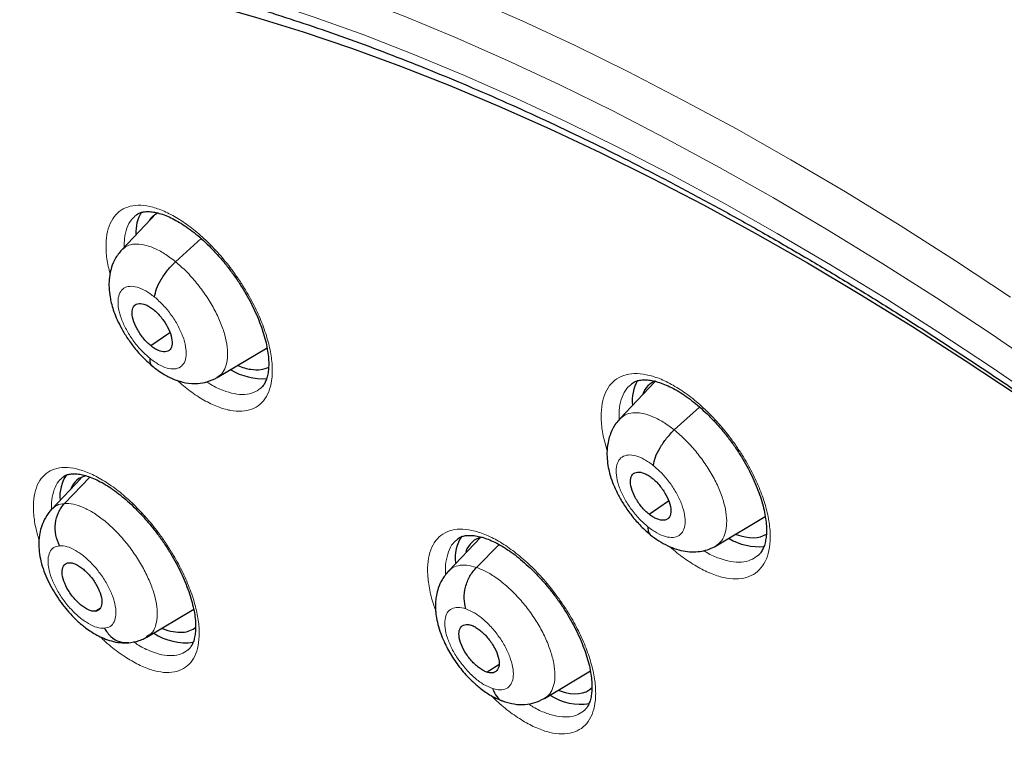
# Model space of a CAD drawing. Header units: millimetres. Extents: x 8 to 2230, y 12 to 2204.
# Tile 128 of 163: x 2036 to 2052, y 868 to 880. Entities that reach past the tile are written whole.
import ezdxf

# ---------------------------------------------------------------- set-up
doc = ezdxf.new("R2010")
doc.units = ezdxf.units.MM

msp = doc.modelspace()

# ---------------------------------------------------------------- linework, layer by layer
at = {"color": 7, "linetype": 'Continuous', "lineweight": 30}
for p, q in [((2038.202, 876.729), (2037.65, 876.146)), ((2038.505, 875.956), (2038.914, 876.326)), ((2038.11, 874.618), (2038.413, 874.829)), ((2039.172, 874.11), (2039.966, 874.584)), ((2046.153, 874.043), (2045.595, 873.453)), ((2046.462, 873.273), (2046.866, 873.638)), ((2037, 872.507), (2036.532, 872.012)), ((2036.734, 872.102), (2037.14, 872.523)), ((2046.06, 871.929), (2046.369, 872.144)), ((2047.129, 871.427), (2047.913, 871.895)), ((2043.375, 871.567), (2042.859, 871.023)), ((2043.307, 871.082), (2043.671, 871.445)), ((2037.224, 870.383), (2037.302, 870.43)), ((2038.047, 869.971), (2038.796, 870.417)), ((2038.08, 870), (2038.045, 869.973)), ((2043.479, 869.417), (2043.664, 869.533)), ((2044.391, 868.995), (2045.124, 869.433))]:
    msp.add_line(p, q, dxfattribs=at)
at = {"color": 252, "linetype": 'Continuous', "lineweight": 0, "flags": 128}
for points in [[(2035.354, 882.444), (2036.087, 882.334), (2036.834, 882.198), (2037.592, 882.035), (2038.363, 881.845), (2039.144, 881.63), (2039.936, 881.388), (2040.739, 881.12), (2041.55, 880.827), (2042.371, 880.508), (2043.2, 880.164), (2044.037, 879.795), (2044.882, 879.401), (2045.733, 878.982), (2046.59, 878.539), (2047.453, 878.073), (2048.32, 877.582), (2049.192, 877.068), (2050.068, 876.532), (2050.947, 875.972), (2051.828, 875.391)], [(2048.043, 876.974), (2047.184, 877.459), (2046.329, 877.921), (2045.481, 878.36), (2044.638, 878.774), (2043.802, 879.164), (2042.973, 879.53), (2042.152, 879.871), (2041.34, 880.186), (2040.536, 880.477), (2039.742, 880.742), (2038.957, 880.981), (2038.184, 881.195), (2037.421, 881.382), (2036.67, 881.543), (2035.931, 881.679)], [(2035.472, 881.145), (2036.187, 881.038), (2036.914, 880.905), (2037.653, 880.746), (2038.404, 880.562), (2039.166, 880.352), (2039.937, 880.116), (2040.719, 879.856), (2041.51, 879.57), (2042.31, 879.259), (2043.118, 878.924), (2043.933, 878.564), (2044.756, 878.18), (2045.585, 877.772), (2046.42, 877.341), (2047.261, 876.886), (2048.106, 876.408)], [(2052.391, 874.207), (2051.516, 874.804), (2050.643, 875.38), (2049.773, 875.933), (2048.906, 876.465), (2048.043, 876.974)], [(2048.106, 876.408), (2048.956, 875.907), (2049.809, 875.384), (2050.665, 874.839), (2051.524, 874.273), (2052.385, 873.685)]]:
    msp.add_lwpolyline(points, dxfattribs=at)
at = {"color": 7, "linetype": 'Continuous', "lineweight": 30, "flags": 128}
msp.add_lwpolyline([(2035.453, 880.741), (2036.145, 880.656), (2036.85, 880.547), (2037.566, 880.412), (2038.295, 880.252), (2039.034, 880.066), (2039.784, 879.855), (2040.545, 879.62), (2041.314, 879.36), (2042.093, 879.075), (2042.881, 878.765), (2043.676, 878.432), (2044.479, 878.074), (2045.289, 877.693), (2046.105, 877.288), (2046.926, 876.86), (2047.753, 876.409), (2048.585, 875.936), (2049.421, 875.44), (2050.26, 874.922), (2051.102, 874.383), (2051.946, 873.823)], dxfattribs=at)
at = {"color": 7, "linetype": 'Continuous', "lineweight": 30}
for centre, radius, start, end in [((2038.498, 876.426), 0.625, 148.9815, 182.8558), ((2039.902, 875.073), 0.983, 238.576, 273.684), ((2046.453, 873.738), 0.662, 150.6379, 185.8751), ((2037.255, 872.22), 0.593, 144.9692, 186.3045), ((2043.575, 871.234), 0.61, 145.2418, 187.5558), ((2047.812, 872.352), 0.94, 239.5308, 275.2643), ((2038.672, 870.808), 0.927, 236.3838, 277.4589), ((2044.97, 869.791), 0.891, 237.1098, 278.9245)]:
    msp.add_arc(centre, radius, start, end, dxfattribs=at)
for centre, major_axis, ratio, start_param, end_param in [((2039.099, 875.497), (-0.946, 1.189), 0.45452, 6.154053, 6.418857), ((2039.099, 875.497), (-0.946, 1.189), 0.45452, 2.468647, 2.68311), ((2039.099, 875.497), (-0.946, 1.189), 0.45452, 2.68311, 3.057396), ((2047.016, 872.819), (-0.943, 1.187), 0.456545, 6.144061, 6.55594), ((2037.881, 871.301), (-0.941, 1.178), 0.454529, 6.058251, 6.531075), ((2044.188, 870.321), (-0.938, 1.178), 0.455783, 6.049666, 6.570602), ((2047.016, 872.819), (-0.943, 1.187), 0.456545, 2.503074, 3.096389), ((2037.881, 871.301), (-0.941, 1.178), 0.454529, 2.838002, 3.160731), ((2037.881, 871.301), (-0.941, 1.178), 0.454529, 2.480556, 2.838002), ((2044.188, 870.321), (-0.938, 1.178), 0.455783, 2.492184, 2.525436), ((2044.188, 870.321), (-0.938, 1.178), 0.455783, 2.525436, 3.190462)]:
    msp.add_ellipse(centre, major_axis=major_axis, ratio=ratio, start_param=start_param, end_param=end_param, dxfattribs=at)
for points, knots in [([(2026.641, 879.097), (2026.688, 879.132), (2026.843, 879.248), (2027.119, 879.429), (2027.468, 879.642), (2027.829, 879.84), (2028.201, 880.024), (2028.583, 880.192), (2028.976, 880.346), (2029.379, 880.485), (2029.792, 880.609), (2030.214, 880.718), (2030.647, 880.813), (2031.089, 880.892), (2031.54, 880.957), (2032, 881.007), (2032.47, 881.041), (2032.948, 881.061), (2033.435, 881.066), (2033.931, 881.057), (2034.435, 881.032), (2034.947, 880.992), (2035.467, 880.938), (2035.995, 880.869), (2036.531, 880.785), (2037.074, 880.686), (2037.625, 880.572), (2038.182, 880.443), (2038.747, 880.3), (2039.318, 880.142), (2039.895, 879.969), (2040.479, 879.782), (2041.068, 879.58), (2041.663, 879.364), (2042.264, 879.133), (2042.869, 878.888), (2043.48, 878.628), (2044.095, 878.355), (2044.715, 878.067), (2045.338, 877.766), (2045.966, 877.45), (2046.597, 877.121), (2047.232, 876.778), (2047.769, 876.479), (2048.095, 876.292), (2048.207, 876.227)], [0, 0, 0, 0, 0.01037, 0.034641, 0.058899, 0.083135, 0.107344, 0.131519, 0.155657, 0.179754, 0.20381, 0.227824, 0.251798, 0.275733, 0.299631, 0.323496, 0.347331, 0.371139, 0.394922, 0.418686, 0.442431, 0.466161, 0.48988, 0.513588, 0.537288, 0.560982, 0.584672, 0.608359, 0.632043, 0.655727, 0.679411, 0.703096, 0.726782, 0.75047, 0.77416, 0.797852, 0.821547, 0.845246, 0.868947, 0.892652, 0.916361, 0.940072, 0.963787, 0.987506, 1, 1, 1, 1]), ([(2024.768, 879.81), (2024.751, 879.795), (2024.625, 879.685), (2024.404, 879.465), (2024.103, 879.151), (2023.816, 878.821), (2023.54, 878.479), (2023.276, 878.122), (2023.025, 877.752), (2022.786, 877.369), (2022.559, 876.972), (2022.345, 876.562), (2022.144, 876.139), (2021.955, 875.703), (2021.78, 875.254), (2021.617, 874.793), (2021.467, 874.32), (2021.33, 873.834), (2021.207, 873.336), (2021.097, 872.827), (2021, 872.306), (2020.917, 871.774), (2020.847, 871.232), (2020.79, 870.678), (2020.747, 870.113), (2020.717, 869.539), (2020.701, 868.954), (2020.698, 868.36), (2020.708, 867.756), (2020.732, 867.143), (2020.77, 866.52), (2020.82, 865.889), (2020.884, 865.249), (2020.962, 864.602), (2021.052, 863.946), (2021.156, 863.282), (2021.273, 862.61), (2021.403, 861.932), (2021.546, 861.246), (2021.702, 860.554), (2021.87, 859.855), (2022.052, 859.15), (2022.246, 858.439), (2022.453, 857.722), (2022.673, 857), (2022.905, 856.273), (2023.149, 855.541), (2023.405, 854.805), (2023.674, 854.064), (2023.955, 853.319), (2024.247, 852.57), (2024.552, 851.818), (2024.868, 851.063), (2025.196, 850.305), (2025.535, 849.544), (2025.885, 848.781), (2026.247, 848.017), (2026.619, 847.25), (2027.003, 846.482), (2027.397, 845.713), (2027.802, 844.943), (2028.217, 844.173), (2028.642, 843.402), (2029.077, 842.631), (2029.523, 841.861), (2029.978, 841.092), (2030.442, 840.323), (2030.916, 839.556), (2031.4, 838.79), (2031.892, 838.026), (2032.393, 837.264), (2032.902, 836.505), (2033.42, 835.748), (2033.946, 834.995), (2034.481, 834.244), (2035.023, 833.498), (2035.572, 832.755), (2036.129, 832.016), (2036.693, 831.282), (2037.264, 830.553), (2037.842, 829.829), (2038.426, 829.11), (2039.017, 828.396), (2039.613, 827.688), (2040.216, 826.987), (2040.824, 826.292), (2041.437, 825.604), (2042.055, 824.922), (2042.679, 824.248), (2043.307, 823.581), (2043.939, 822.922), (2044.575, 822.271), (2045.216, 821.629), (2045.86, 820.994), (2046.507, 820.369), (2047.157, 819.753), (2047.771, 819.181), (2048.169, 818.82), (2048.348, 818.658)], [0, 0, 0, 0, 0.001643, 0.011986, 0.022334, 0.032687, 0.04305, 0.053422, 0.063807, 0.074206, 0.084618, 0.095046, 0.105489, 0.115947, 0.126419, 0.136905, 0.147404, 0.157915, 0.168438, 0.17897, 0.18951, 0.200059, 0.210613, 0.221173, 0.231738, 0.242306, 0.252878, 0.263451, 0.274026, 0.284602, 0.295178, 0.305755, 0.316331, 0.326907, 0.337481, 0.348055, 0.358628, 0.3692, 0.37977, 0.390339, 0.400907, 0.411473, 0.422038, 0.432601, 0.443163, 0.453724, 0.464283, 0.474841, 0.485397, 0.495953, 0.506507, 0.51706, 0.527611, 0.538162, 0.548711, 0.55926, 0.569808, 0.580354, 0.5909, 0.601445, 0.611989, 0.622533, 0.633076, 0.643618, 0.654159, 0.6647, 0.675241, 0.685781, 0.69632, 0.706859, 0.717398, 0.727936, 0.738474, 0.749012, 0.75955, 0.770087, 0.780624, 0.791161, 0.801698, 0.812235, 0.822772, 0.833308, 0.843845, 0.854382, 0.864919, 0.875456, 0.885993, 0.896531, 0.907068, 0.917606, 0.928145, 0.938683, 0.949222, 0.959761, 0.970301, 0.980841, 0.991382, 1, 1, 1, 1]), ([(2037.878, 876.698), (2037.887, 876.705), (2037.909, 876.723), (2037.951, 876.741), (2038.013, 876.754), (2038.088, 876.757), (2038.175, 876.746), (2038.271, 876.722), (2038.375, 876.684), (2038.485, 876.633), (2038.598, 876.567), (2038.715, 876.488), (2038.833, 876.397), (2038.953, 876.294), (2039.072, 876.178), (2039.19, 876.053), (2039.304, 875.918), (2039.413, 875.776), (2039.515, 875.63), (2039.608, 875.481), (2039.693, 875.33), (2039.769, 875.178), (2039.835, 875.026), (2039.89, 874.876), (2039.934, 874.732), (2039.966, 874.596), (2039.986, 874.469), (2039.994, 874.354), (2039.992, 874.251), (2039.979, 874.16), (2039.958, 874.081), (2039.93, 874.017), (2039.897, 873.966), (2039.872, 873.943), (2039.859, 873.932)], [0, 0, 0, 0, 0.0209413, 0.0549101, 0.086077, 0.1193529, 0.1512086, 0.1825796, 0.2138212, 0.2450036, 0.2760967, 0.3068133, 0.3376257, 0.3689361, 0.400658, 0.4326711, 0.4648333, 0.4969669, 0.5289371, 0.5605643, 0.5921313, 0.6239625, 0.6559535, 0.6879463, 0.7197649, 0.7512697, 0.7823573, 0.8128388, 0.8430453, 0.8736674, 0.9045564, 0.9358822, 0.9681063, 1, 1, 1, 1]), ([(2037.648, 876.144), (2037.61, 876.099), (2037.543, 876.016), (2037.487, 875.879), (2037.46, 875.768), (2037.445, 875.658), (2037.443, 875.535), (2037.457, 875.411), (2037.482, 875.293), (2037.514, 875.184), (2037.562, 875.058), (2037.629, 874.917), (2037.719, 874.763), (2037.833, 874.602), (2037.972, 874.438), (2038.076, 874.347), (2038.13, 874.299)], [0, 0, 0, 0, 0.091134, 0.164506, 0.220465, 0.259664, 0.323951, 0.401018, 0.448165, 0.503326, 0.566401, 0.637324, 0.716126, 0.802789, 0.89728, 1, 1, 1, 1]), ([(2048.207, 876.227), (2048.32, 876.162), (2048.646, 875.972), (2049.188, 875.649), (2049.833, 875.253), (2050.481, 874.844), (2051.13, 874.422), (2051.781, 873.987), (2052.433, 873.54), (2053.086, 873.081), (2053.74, 872.61), (2054.394, 872.127), (2055.048, 871.633), (2055.702, 871.127), (2056.356, 870.61), (2057.008, 870.082), (2057.66, 869.543), (2058.311, 868.993), (2058.96, 868.433), (2059.608, 867.863), (2060.253, 867.283), (2060.896, 866.694), (2061.537, 866.095), (2062.175, 865.487), (2062.81, 864.87), (2063.441, 864.244), (2064.069, 863.61), (2064.693, 862.967), (2065.312, 862.317), (2065.928, 861.659), (2066.539, 860.993), (2067.145, 860.321), (2067.746, 859.642), (2068.341, 858.956), (2068.931, 858.264), (2069.515, 857.565), (2070.093, 856.862), (2070.665, 856.152), (2071.23, 855.438), (2071.788, 854.718), (2072.34, 853.995), (2072.884, 853.266), (2073.42, 852.534), (2073.949, 851.799), (2074.471, 851.059), (2074.984, 850.317), (2075.488, 849.572), (2075.985, 848.825), (2076.472, 848.075), (2076.951, 847.324), (2077.42, 846.571), (2077.881, 845.816), (2078.331, 845.061), (2078.773, 844.305), (2079.204, 843.549), (2079.625, 842.793), (2080.036, 842.037), (2080.437, 841.282), (2080.827, 840.528), (2081.207, 839.775), (2081.576, 839.023), (2081.933, 838.274), (2082.28, 837.526), (2082.616, 836.781), (2082.94, 836.039), (2083.252, 835.3), (2083.553, 834.564), (2083.843, 833.832), (2084.12, 833.104), (2084.385, 832.381), (2084.639, 831.662), (2084.88, 830.947), (2085.109, 830.238), (2085.325, 829.535), (2085.53, 828.837), (2085.721, 828.145), (2085.9, 827.46), (2086.067, 826.781), (2086.221, 826.11), (2086.362, 825.445), (2086.49, 824.788), (2086.605, 824.139), (2086.708, 823.497), (2086.798, 822.864), (2086.874, 822.24), (2086.938, 821.624), (2086.989, 821.018), (2087.027, 820.42), (2087.052, 819.832), (2087.064, 819.254), (2087.064, 818.686), (2087.05, 818.128), (2087.024, 817.581), (2086.984, 817.044), (2086.932, 816.518), (2086.867, 816.004), (2086.79, 815.5), (2086.699, 815.008), (2086.597, 814.527), (2086.481, 814.058), (2086.353, 813.601), (2086.213, 813.156), (2086.06, 812.723), (2085.895, 812.303), (2085.717, 811.895), (2085.527, 811.499), (2085.325, 811.116), (2085.11, 810.746), (2084.884, 810.389), (2084.645, 810.045), (2084.394, 809.715), (2084.13, 809.397), (2083.856, 809.093), (2083.568, 808.804), (2083.361, 808.608), (2083.248, 808.512), (2083.237, 808.504)], [0, 0, 0, 0, 0.004666, 0.013525, 0.022386, 0.031248, 0.040111, 0.048976, 0.057841, 0.066707, 0.075574, 0.084443, 0.093312, 0.102182, 0.111052, 0.119924, 0.128796, 0.137669, 0.146543, 0.155417, 0.164292, 0.173167, 0.182043, 0.19092, 0.199797, 0.208674, 0.217552, 0.22643, 0.235308, 0.244187, 0.253065, 0.261944, 0.270824, 0.279703, 0.288583, 0.297462, 0.306342, 0.315222, 0.324102, 0.332981, 0.341861, 0.350741, 0.35962, 0.3685, 0.377379, 0.386258, 0.395137, 0.404015, 0.412893, 0.421771, 0.430649, 0.439526, 0.448402, 0.457279, 0.466154, 0.47503, 0.483904, 0.492778, 0.501652, 0.510525, 0.519397, 0.528268, 0.537138, 0.546008, 0.554877, 0.563745, 0.572611, 0.581477, 0.590342, 0.599206, 0.608069, 0.61693, 0.62579, 0.634649, 0.643507, 0.652364, 0.661219, 0.670073, 0.678925, 0.687776, 0.696626, 0.705475, 0.714322, 0.723168, 0.732013, 0.740858, 0.749701, 0.758543, 0.767386, 0.776228, 0.78507, 0.793912, 0.802755, 0.8116, 0.820446, 0.829295, 0.838147, 0.847003, 0.855864, 0.864731, 0.873605, 0.882487, 0.891378, 0.90028, 0.909194, 0.918121, 0.927061, 0.936017, 0.944988, 0.953975, 0.962977, 0.971994, 0.981025, 0.990068, 0.99912, 1, 1, 1, 1]), ([(2038.172, 875.393), (2038.18, 875.435), (2038.196, 875.52), (2038.275, 875.675), (2038.379, 875.829), (2038.463, 875.914), (2038.505, 875.956)], [0, 0, 0, 0, 0.24862, 0.499588, 0.750803, 1, 1, 1, 1]), ([(2038.11, 874.618), (2038.089, 874.636), (2038.048, 874.672), (2037.97, 874.761), (2037.886, 874.886), (2037.822, 875.039), (2037.806, 875.171), (2037.839, 875.264), (2037.919, 875.299), (2038.011, 875.281), (2038.093, 875.24), (2038.135, 875.208), (2038.156, 875.192)], [0, 0, 0, 0, 0.062837, 0.125535, 0.250821, 0.37553, 0.500017, 0.624488, 0.749182, 0.874468, 0.937166, 1, 1, 1, 1]), ([(2038.156, 875.192), (2038.177, 875.174), (2038.218, 875.138), (2038.296, 875.049), (2038.38, 874.924), (2038.444, 874.771), (2038.46, 874.639), (2038.426, 874.546), (2038.346, 874.511), (2038.254, 874.529), (2038.173, 874.57), (2038.131, 874.602), (2038.11, 874.618)], [0, 0, 0, 0, 0.062838, 0.125536, 0.250822, 0.375531, 0.500019, 0.624489, 0.749182, 0.874469, 0.937166, 1, 1, 1, 1]), ([(2038.094, 874.417), (2038.094, 874.381), (2038.094, 874.327), (2038.125, 874.308), (2038.135, 874.302)], [0, 0, 0, 0, 0.683507, 1, 1, 1, 1]), ([(2038.13, 874.296), (2038.195, 874.247), (2038.311, 874.159), (2038.492, 874.073), (2038.663, 874.02), (2038.85, 874.009), (2039.022, 874.036), (2039.119, 874.084), (2039.172, 874.11)], [0, 0, 0, 0, 0.1978275, 0.3538545, 0.527811, 0.6997487, 0.8333098, 1, 1, 1, 1]), ([(2045.782, 874.009), (2045.792, 874.017), (2045.817, 874.037), (2045.865, 874.056), (2045.93, 874.071), (2046.009, 874.074), (2046.1, 874.064), (2046.199, 874.04), (2046.306, 874.003), (2046.419, 873.952), (2046.535, 873.887), (2046.654, 873.808), (2046.775, 873.718), (2046.896, 873.615), (2047.017, 873.5), (2047.137, 873.375), (2047.252, 873.241), (2047.362, 873.1), (2047.464, 872.955), (2047.557, 872.807), (2047.642, 872.656), (2047.717, 872.505), (2047.783, 872.353), (2047.837, 872.205), (2047.88, 872.062), (2047.91, 871.926), (2047.929, 871.8), (2047.935, 871.686), (2047.931, 871.583), (2047.917, 871.491), (2047.894, 871.413), (2047.863, 871.348), (2047.829, 871.298), (2047.803, 871.276), (2047.791, 871.266)], [0, 0, 0, 0, 0.023292, 0.056808, 0.08799, 0.121242, 0.153241, 0.184776, 0.216154, 0.247435, 0.278593, 0.309346, 0.340219, 0.371577, 0.403333, 0.435365, 0.467529, 0.499644, 0.531582, 0.56316, 0.594733, 0.626569, 0.658564, 0.690555, 0.722369, 0.753868, 0.784952, 0.815285, 0.845788, 0.87657, 0.907694, 0.939364, 0.972084, 1, 1, 1, 1]), ([(2045.593, 873.451), (2045.571, 873.426), (2045.529, 873.379), (2045.471, 873.281), (2045.427, 873.172), (2045.402, 873.063), (2045.389, 872.959), (2045.387, 872.845), (2045.401, 872.714), (2045.431, 872.575), (2045.48, 872.423), (2045.554, 872.258), (2045.652, 872.087), (2045.769, 871.921), (2045.913, 871.751), (2046.023, 871.656), (2046.081, 871.607)], [0, 0, 0, 0, 0.051901, 0.098141, 0.173685, 0.22743, 0.261115, 0.323958, 0.397462, 0.457565, 0.533891, 0.626231, 0.706052, 0.794903, 0.892747, 1, 1, 1, 1]), ([(2046.127, 872.708), (2046.136, 872.751), (2046.152, 872.836), (2046.232, 872.991), (2046.336, 873.146), (2046.42, 873.231), (2046.462, 873.273)], [0, 0, 0, 0, 0.248198, 0.499451, 0.751012, 1, 1, 1, 1]), ([(2036.711, 872.522), (2036.719, 872.529), (2036.74, 872.547), (2036.781, 872.563), (2036.841, 872.575), (2036.913, 872.577), (2036.999, 872.566), (2037.094, 872.542), (2037.197, 872.503), (2037.306, 872.451), (2037.419, 872.386), (2037.535, 872.307), (2037.653, 872.215), (2037.773, 872.112), (2037.892, 871.997), (2038.01, 871.871), (2038.125, 871.737), (2038.235, 871.595), (2038.337, 871.45), (2038.431, 871.301), (2038.517, 871.15), (2038.594, 870.999), (2038.661, 870.847), (2038.718, 870.699), (2038.763, 870.556), (2038.797, 870.42), (2038.818, 870.294), (2038.828, 870.18), (2038.827, 870.078), (2038.816, 869.988), (2038.797, 869.91), (2038.77, 869.847), (2038.739, 869.798), (2038.714, 869.775), (2038.702, 869.764)], [0, 0, 0, 0, 0.021759, 0.055431, 0.086336, 0.11933, 0.150964, 0.182187, 0.213339, 0.244477, 0.275559, 0.306438, 0.337108, 0.3684, 0.400107, 0.432109, 0.464266, 0.496402, 0.52838, 0.56003, 0.591561, 0.623358, 0.655318, 0.687284, 0.719078, 0.750555, 0.781607, 0.812055, 0.842162, 0.872665, 0.903417, 0.934586, 0.966644, 1, 1, 1, 1]), ([(2046.06, 871.929), (2046.039, 871.947), (2045.997, 871.983), (2045.919, 872.071), (2045.835, 872.196), (2045.77, 872.349), (2045.755, 872.481), (2045.789, 872.575), (2045.87, 872.611), (2045.964, 872.594), (2046.046, 872.554), (2046.089, 872.522), (2046.11, 872.506)], [0, 0, 0, 0, 0.062836, 0.125531, 0.250812, 0.375523, 0.500011, 0.624488, 0.74919, 0.874472, 0.937166, 1, 1, 1, 1]), ([(2046.11, 872.506), (2046.131, 872.488), (2046.173, 872.453), (2046.251, 872.364), (2046.335, 872.24), (2046.4, 872.087), (2046.415, 871.954), (2046.381, 871.861), (2046.3, 871.824), (2046.206, 871.842), (2046.124, 871.882), (2046.081, 871.913), (2046.06, 871.929)], [0, 0, 0, 0, 0.062836, 0.125531, 0.250813, 0.375525, 0.500012, 0.624489, 0.749191, 0.874472, 0.937166, 1, 1, 1, 1]), ([(2036.658, 871.428), (2036.634, 871.483), (2036.587, 871.596), (2036.584, 871.785), (2036.629, 871.966), (2036.699, 872.056), (2036.734, 872.102)], [0, 0, 0, 0, 0.248376, 0.499435, 0.750536, 1, 1, 1, 1]), ([(2036.529, 872.01), (2036.494, 871.966), (2036.43, 871.887), (2036.371, 871.752), (2036.341, 871.64), (2036.329, 871.55), (2036.325, 871.481), (2036.326, 871.41), (2036.334, 871.31), (2036.357, 871.18), (2036.404, 871.025), (2036.468, 870.873), (2036.57, 870.68), (2036.722, 870.457), (2036.904, 870.257), (2037.082, 870.107), (2037.226, 870.014), (2037.365, 869.948), (2037.488, 869.905), (2037.624, 869.877), (2037.713, 869.88), (2037.76, 869.882)], [0, 0, 0, 0, 0.061723, 0.111435, 0.155387, 0.182968, 0.205033, 0.230451, 0.259189, 0.313789, 0.369168, 0.422883, 0.475433, 0.577286, 0.675898, 0.73183, 0.802942, 0.844973, 0.89165, 0.943223, 1, 1, 1, 1]), ([(2046.043, 871.728), (2046.042, 871.691), (2046.042, 871.636), (2046.074, 871.616), (2046.085, 871.609)], [0, 0, 0, 0, 0.666385, 1, 1, 1, 1]), ([(2043.006, 871.535), (2043.016, 871.543), (2043.039, 871.562), (2043.085, 871.58), (2043.148, 871.593), (2043.225, 871.595), (2043.314, 871.584), (2043.412, 871.56), (2043.517, 871.522), (2043.629, 871.471), (2043.744, 871.405), (2043.862, 871.326), (2043.982, 871.235), (2044.103, 871.132), (2044.224, 871.017), (2044.343, 870.892), (2044.458, 870.758), (2044.568, 870.617), (2044.671, 870.472), (2044.765, 870.324), (2044.85, 870.173), (2044.926, 870.022), (2044.993, 869.871), (2045.048, 869.723), (2045.092, 869.58), (2045.124, 869.445), (2045.143, 869.32), (2045.151, 869.206), (2045.148, 869.104), (2045.136, 869.014), (2045.114, 868.937), (2045.085, 868.873), (2045.053, 868.824), (2045.027, 868.802), (2045.015, 868.792)], [0, 0, 0, 0, 0.023805, 0.057164, 0.088137, 0.12117, 0.152969, 0.184356, 0.215638, 0.246865, 0.278, 0.308759, 0.339606, 0.370943, 0.402683, 0.434707, 0.466871, 0.498996, 0.530951, 0.562555, 0.594106, 0.62592, 0.657894, 0.689867, 0.721662, 0.753139, 0.784196, 0.814648, 0.844863, 0.875517, 0.906485, 0.937967, 0.970478, 1, 1, 1, 1]), ([(2046.08, 871.603), (2046.125, 871.569), (2046.214, 871.501), (2046.356, 871.425), (2046.497, 871.369), (2046.637, 871.337), (2046.773, 871.326), (2046.901, 871.339), (2047.021, 871.37), (2047.094, 871.408), (2047.129, 871.427)], [0, 0, 0, 0, 0.135053, 0.267762, 0.398281, 0.526254, 0.651064, 0.772024, 0.888505, 1, 1, 1, 1]), ([(2037.224, 870.383), (2037.207, 870.383), (2037.174, 870.384), (2037.097, 870.412), (2036.992, 870.479), (2036.869, 870.603), (2036.769, 870.753), (2036.705, 870.905), (2036.69, 871.036), (2036.717, 871.113), (2036.759, 871.15), (2036.789, 871.155), (2036.804, 871.157)], [0, 0, 0, 0, 0.062835, 0.125528, 0.250809, 0.375516, 0.499999, 0.624482, 0.74919, 0.874472, 0.937165, 1, 1, 1, 1]), ([(2036.804, 871.157), (2036.821, 871.157), (2036.854, 871.156), (2036.931, 871.128), (2037.036, 871.061), (2037.159, 870.938), (2037.259, 870.787), (2037.323, 870.635), (2037.338, 870.504), (2037.311, 870.427), (2037.269, 870.39), (2037.239, 870.385), (2037.224, 870.383)], [0, 0, 0, 0, 0.062835, 0.125528, 0.25081, 0.375517, 0.5, 0.624484, 0.749191, 0.874472, 0.937165, 1, 1, 1, 1]), ([(2043.136, 870.422), (2043.124, 870.476), (2043.1, 870.585), (2043.126, 870.77), (2043.193, 870.947), (2043.269, 871.037), (2043.307, 871.082)], [0, 0, 0, 0, 0.24836, 0.499428, 0.750543, 1, 1, 1, 1]), ([(2042.859, 871.022), (2042.823, 870.978), (2042.756, 870.898), (2042.697, 870.763), (2042.667, 870.646), (2042.654, 870.547), (2042.651, 870.465), (2042.654, 870.389), (2042.664, 870.293), (2042.689, 870.173), (2042.733, 870.034), (2042.786, 869.903), (2042.863, 869.749), (2042.975, 869.567), (2043.111, 869.397), (2043.244, 869.261), (2043.377, 869.145), (2043.514, 869.051), (2043.644, 868.982), (2043.715, 868.957), (2043.752, 868.943)], [0, 0, 0, 0, 0.071412, 0.131039, 0.17898, 0.215626, 0.248126, 0.276722, 0.309436, 0.366045, 0.424101, 0.476792, 0.524522, 0.614118, 0.707143, 0.757987, 0.822258, 0.902285, 0.948794, 1, 1, 1, 1]), ([(2043.473, 869.413), (2043.453, 869.421), (2043.413, 869.437), (2043.329, 869.493), (2043.224, 869.59), (2043.116, 869.736), (2043.045, 869.89), (2043.018, 870.028), (2043.044, 870.128), (2043.103, 870.17), (2043.166, 870.177), (2043.204, 870.166), (2043.223, 870.161)], [0, 0, 0, 0, 0.062835, 0.125528, 0.250808, 0.375516, 0.499999, 0.624483, 0.749191, 0.874472, 0.937165, 1, 1, 1, 1]), ([(2043.223, 870.161), (2043.243, 870.153), (2043.283, 870.137), (2043.367, 870.081), (2043.472, 869.984), (2043.581, 869.838), (2043.652, 869.684), (2043.678, 869.546), (2043.652, 869.446), (2043.593, 869.403), (2043.53, 869.397), (2043.492, 869.408), (2043.473, 869.413)], [0, 0, 0, 0, 0.062835, 0.125528, 0.250809, 0.375517, 0.5, 0.624484, 0.749192, 0.874472, 0.937165, 1, 1, 1, 1]), ([(2037.371, 870.112), (2037.403, 870.065), (2037.468, 869.97), (2037.61, 869.886), (2037.711, 869.884), (2037.76, 869.883)], [0, 0, 0, 0, 0.339067, 0.674817, 1, 1, 1, 1]), ([(2037.748, 869.881), (2037.809, 869.888), (2037.932, 869.904), (2038.034, 869.965), (2038.085, 869.996)], [0, 0, 0, 0, 0.495029, 1, 1, 1, 1]), ([(2043.56, 869.152), (2043.581, 869.107), (2043.625, 869.018), (2043.698, 868.951), (2043.744, 868.947), (2043.745, 868.947)], [0, 0, 0, 0, 0.4922564, 0.9796505, 1, 1, 1, 1]), ([(2043.745, 868.946), (2043.8, 868.93), (2043.912, 868.897), (2044.08, 868.893), (2044.244, 868.921), (2044.339, 868.969), (2044.388, 868.994)], [0, 0, 0, 0, 0.239096, 0.486213, 0.740484, 1, 1, 1, 1])]:
    msp.add_open_spline(points, degree=3, knots=knots, dxfattribs=at)
at = {"color": 252, "linetype": 'Continuous', "lineweight": 0}
for points, knots in [([(2037.463, 875.769), (2037.452, 875.805), (2037.417, 875.93), (2037.396, 876.124), (2037.399, 876.344), (2037.442, 876.529), (2037.521, 876.678), (2037.634, 876.784), (2037.778, 876.847), (2037.949, 876.862), (2038.142, 876.832), (2038.351, 876.754), (2038.571, 876.634), (2038.794, 876.474), (2039.016, 876.278), (2039.23, 876.051), (2039.405, 875.832), (2039.542, 875.635), (2039.669, 875.432), (2039.798, 875.189), (2039.915, 874.912), (2039.998, 874.643), (2040.046, 874.391), (2040.055, 874.162), (2040.027, 873.963), (2039.961, 873.8), (2039.86, 873.677), (2039.727, 873.598), (2039.566, 873.565), (2039.381, 873.579), (2039.177, 873.638), (2038.961, 873.743), (2038.741, 873.884), (2038.597, 874.008), (2038.527, 874.068)], [0, 0, 0, 0, 0.013609, 0.0463602, 0.0791111, 0.1118304, 0.1445493, 0.177214, 0.2098785, 0.24249, 0.2751014, 0.3076844, 0.3402676, 0.3728592, 0.4054511, 0.4380846, 0.4707183, 0.4910998, 0.5114814, 0.5442325, 0.5769836, 0.6097348, 0.642486, 0.6752307, 0.7079752, 0.7406788, 0.7733821, 0.8060288, 0.8386754, 0.8712745, 0.9038736, 0.9364552, 0.969037, 1, 1, 1, 1]), ([(2037.88, 876.696), (2037.853, 876.674), (2037.79, 876.622), (2037.728, 876.495), (2037.689, 876.348), (2037.689, 876.234), (2037.689, 876.187)], [0, 0, 0, 0, 0.218792, 0.507775, 0.79676, 1, 1, 1, 1]), ([(2037.652, 876.143), (2037.677, 876.166), (2037.731, 876.216), (2037.85, 876.243), (2037.994, 876.233), (2038.156, 876.18), (2038.329, 876.091), (2038.446, 876.001), (2038.505, 875.956)], [0, 0, 0, 0, 0.1473818, 0.3178341, 0.4883075, 0.6588442, 0.8293086, 1, 1, 1, 1]), ([(2038.505, 875.956), (2038.564, 875.906), (2038.681, 875.804), (2038.846, 875.618), (2038.995, 875.417), (2039.124, 875.205), (2039.226, 874.991), (2039.298, 874.784), (2039.335, 874.591), (2039.339, 874.419), (2039.31, 874.276), (2039.254, 874.169), (2039.195, 874.13), (2039.169, 874.113)], [0, 0, 0, 0, 0.0928699, 0.1856121, 0.2783945, 0.3711448, 0.463883, 0.5565438, 0.6491582, 0.7418933, 0.8346243, 0.9272312, 1, 1, 1, 1]), ([(2038.094, 874.417), (2038.047, 874.459), (2037.953, 874.543), (2037.824, 874.702), (2037.717, 874.873), (2037.638, 875.046), (2037.593, 875.21), (2037.584, 875.353), (2037.613, 875.465), (2037.677, 875.539), (2037.773, 875.571), (2037.893, 875.556), (2038.029, 875.499), (2038.124, 875.428), (2038.172, 875.393)], [0, 0, 0, 0, 0.0833329, 0.1666634, 0.2499992, 0.3333345, 0.4166688, 0.4999984, 0.5833298, 0.6666621, 0.7499959, 0.8333298, 0.9166636, 1, 1, 1, 1]), ([(2038.172, 875.393), (2038.219, 875.351), (2038.313, 875.267), (2038.442, 875.108), (2038.549, 874.937), (2038.628, 874.764), (2038.673, 874.6), (2038.682, 874.457), (2038.653, 874.345), (2038.589, 874.271), (2038.493, 874.239), (2038.373, 874.254), (2038.237, 874.311), (2038.142, 874.382), (2038.094, 874.417)], [0, 0, 0, 0, 0.083333, 0.166663, 0.249999, 0.333334, 0.416669, 0.499998, 0.58333, 0.666662, 0.749996, 0.83333, 0.916664, 1, 1, 1, 1]), ([(2045.391, 872.945), (2045.368, 873.025), (2045.32, 873.193), (2045.292, 873.429), (2045.298, 873.649), (2045.343, 873.836), (2045.425, 873.987), (2045.542, 874.096), (2045.69, 874.161), (2045.866, 874.179), (2046.063, 874.151), (2046.277, 874.076), (2046.5, 873.959), (2046.728, 873.801), (2046.954, 873.607), (2047.171, 873.383), (2047.347, 873.166), (2047.485, 872.97), (2047.613, 872.769), (2047.743, 872.527), (2047.861, 872.251), (2047.944, 871.982), (2047.99, 871.73), (2047.998, 871.5), (2047.967, 871.3), (2047.898, 871.135), (2047.795, 871.009), (2047.657, 870.928), (2047.492, 870.892), (2047.302, 870.903), (2047.094, 870.96), (2046.873, 871.061), (2046.647, 871.206), (2046.486, 871.326), (2046.406, 871.404), (2046.399, 871.411)], [0, 0, 0, 0, 0.02885, 0.06093, 0.093009, 0.125091, 0.157173, 0.189221, 0.221269, 0.253263, 0.285257, 0.3172, 0.349143, 0.381061, 0.412979, 0.444907, 0.476837, 0.496728, 0.51662, 0.548687, 0.580755, 0.612821, 0.644887, 0.676972, 0.709056, 0.741131, 0.773205, 0.805238, 0.83727, 0.869247, 0.901223, 0.933155, 0.965087, 0.997004, 1, 1, 1, 1]), ([(2039.008, 874.04), (2039.029, 874.026), (2039.116, 873.967), (2039.264, 873.901), (2039.447, 873.845), (2039.612, 873.834), (2039.753, 873.861), (2039.825, 873.91), (2039.859, 873.934)], [0, 0, 0, 0, 0.060516, 0.252413, 0.444404, 0.636394, 0.828671, 1, 1, 1, 1]), ([(2045.784, 874.007), (2045.756, 873.984), (2045.692, 873.931), (2045.627, 873.803), (2045.582, 873.638), (2045.582, 873.505), (2045.582, 873.439)], [0, 0, 0, 0, 0.201711, 0.469977, 0.738246, 1, 1, 1, 1]), ([(2045.597, 873.451), (2045.623, 873.474), (2045.678, 873.525), (2045.799, 873.554), (2045.945, 873.545), (2046.109, 873.494), (2046.284, 873.407), (2046.403, 873.318), (2046.462, 873.273)], [0, 0, 0, 0, 0.148265, 0.31854, 0.488838, 0.659197, 0.829483, 1, 1, 1, 1]), ([(2046.462, 873.273), (2046.522, 873.223), (2046.64, 873.123), (2046.806, 872.938), (2046.957, 872.737), (2047.087, 872.526), (2047.189, 872.312), (2047.261, 872.105), (2047.298, 871.912), (2047.301, 871.74), (2047.27, 871.595), (2047.213, 871.487), (2047.153, 871.448), (2047.126, 871.43)], [0, 0, 0, 0, 0.09282, 0.185511, 0.278243, 0.370943, 0.463631, 0.556241, 0.648804, 0.741487, 0.834169, 0.926727, 1, 1, 1, 1]), ([(2046.043, 871.728), (2045.995, 871.769), (2045.9, 871.852), (2045.771, 872.011), (2045.663, 872.181), (2045.583, 872.354), (2045.538, 872.518), (2045.53, 872.661), (2045.56, 872.774), (2045.626, 872.849), (2045.723, 872.882), (2045.844, 872.868), (2045.983, 872.813), (2046.079, 872.743), (2046.127, 872.708)], [0, 0, 0, 0, 0.083336, 0.166669, 0.250003, 0.333337, 0.416668, 0.499999, 0.583332, 0.66666, 0.749995, 0.83333, 0.916665, 1, 1, 1, 1]), ([(2036.328, 871.527), (2036.309, 871.591), (2036.265, 871.743), (2036.237, 871.961), (2036.239, 872.177), (2036.28, 872.359), (2036.357, 872.505), (2036.469, 872.609), (2036.611, 872.668), (2036.78, 872.681), (2036.971, 872.648), (2037.179, 872.569), (2037.398, 872.447), (2037.621, 872.285), (2037.843, 872.088), (2038.057, 871.86), (2038.232, 871.642), (2038.37, 871.444), (2038.497, 871.241), (2038.627, 870.999), (2038.745, 870.724), (2038.83, 870.458), (2038.879, 870.208), (2038.889, 869.982), (2038.863, 869.786), (2038.799, 869.626), (2038.7, 869.506), (2038.569, 869.43), (2038.409, 869.399), (2038.226, 869.416), (2038.023, 869.478), (2037.808, 869.584), (2037.586, 869.733), (2037.416, 869.867), (2037.325, 869.959), (2037.306, 869.978)], [0, 0, 0, 0, 0.023424, 0.055489, 0.087555, 0.119587, 0.151619, 0.183609, 0.215598, 0.247556, 0.279513, 0.311462, 0.343411, 0.375379, 0.407348, 0.439354, 0.471361, 0.491371, 0.511382, 0.543452, 0.575523, 0.607595, 0.639666, 0.671723, 0.70378, 0.735799, 0.767818, 0.799796, 0.831774, 0.863725, 0.895677, 0.927629, 0.959582, 0.99156, 1, 1, 1, 1]), ([(2046.127, 872.708), (2046.175, 872.666), (2046.27, 872.583), (2046.399, 872.425), (2046.508, 872.255), (2046.587, 872.082), (2046.632, 871.918), (2046.64, 871.775), (2046.61, 871.662), (2046.544, 871.586), (2046.447, 871.554), (2046.325, 871.567), (2046.187, 871.623), (2046.091, 871.693), (2046.043, 871.728)], [0, 0, 0, 0, 0.083333, 0.166663, 0.249998, 0.333333, 0.416668, 0.499998, 0.58333, 0.666662, 0.749996, 0.83333, 0.916664, 1, 1, 1, 1]), ([(2036.713, 872.521), (2036.687, 872.5), (2036.626, 872.45), (2036.566, 872.326), (2036.527, 872.173), (2036.529, 872.05), (2036.53, 871.993)], [0, 0, 0, 0, 0.204794, 0.482645, 0.760498, 1, 1, 1, 1]), ([(2036.533, 872.01), (2036.558, 872.033), (2036.612, 872.084), (2036.691, 872.095), (2036.734, 872.102)], [0, 0, 0, 0, 0.465373, 1, 1, 1, 1]), ([(2036.734, 872.102), (2036.78, 872.101), (2036.872, 872.1), (2037.035, 872.043), (2037.206, 871.951), (2037.383, 871.823), (2037.557, 871.664), (2037.721, 871.479), (2037.87, 871.277), (2037.998, 871.065), (2038.1, 870.852), (2038.174, 870.644), (2038.214, 870.451), (2038.22, 870.279), (2038.189, 870.138), (2038.142, 870.043), (2038.095, 870.01), (2038.08, 870)], [0, 0, 0, 0, 0.069248, 0.1384, 0.207583, 0.276741, 0.345891, 0.414982, 0.484036, 0.553182, 0.622327, 0.691382, 0.760473, 0.829622, 0.89878, 0.967962, 1, 1, 1, 1]), ([(2042.654, 870.405), (2042.646, 870.424), (2042.603, 870.533), (2042.558, 870.724), (2042.523, 870.967), (2042.528, 871.184), (2042.572, 871.368), (2042.652, 871.516), (2042.767, 871.622), (2042.913, 871.684), (2043.087, 871.699), (2043.282, 871.669), (2043.494, 871.592), (2043.716, 871.472), (2043.942, 871.312), (2044.167, 871.117), (2044.383, 870.891), (2044.559, 870.674), (2044.697, 870.478), (2044.825, 870.276), (2044.955, 870.034), (2045.074, 869.759), (2045.157, 869.493), (2045.205, 869.242), (2045.213, 869.015), (2045.185, 868.817), (2045.118, 868.655), (2045.016, 868.533), (2044.881, 868.455), (2044.717, 868.421), (2044.529, 868.435), (2044.323, 868.494), (2044.104, 868.599), (2043.879, 868.745), (2043.69, 868.893), (2043.582, 869.001), (2043.547, 869.036)], [0, 0, 0, 0, 0.006473, 0.037824, 0.06919, 0.100556, 0.131911, 0.163265, 0.194586, 0.225906, 0.257185, 0.288464, 0.319713, 0.350962, 0.382204, 0.413447, 0.44471, 0.475974, 0.49548, 0.514987, 0.546349, 0.57771, 0.609072, 0.640433, 0.671798, 0.703164, 0.734509, 0.765855, 0.797162, 0.82847, 0.859737, 0.891005, 0.922249, 0.953493, 0.984739, 1, 1, 1, 1]), ([(2037.371, 870.112), (2037.333, 870.114), (2037.257, 870.118), (2037.12, 870.18), (2036.977, 870.279), (2036.837, 870.412), (2036.709, 870.57), (2036.602, 870.741), (2036.522, 870.914), (2036.477, 871.077), (2036.467, 871.22), (2036.496, 871.331), (2036.558, 871.407), (2036.624, 871.421), (2036.658, 871.428)], [0, 0, 0, 0, 0.083336, 0.16667, 0.250005, 0.333339, 0.416673, 0.500003, 0.583336, 0.666668, 0.750003, 0.833337, 0.916667, 1, 1, 1, 1]), ([(2036.658, 871.428), (2036.696, 871.426), (2036.772, 871.422), (2036.908, 871.36), (2037.051, 871.261), (2037.191, 871.128), (2037.319, 870.971), (2037.427, 870.799), (2037.506, 870.626), (2037.552, 870.463), (2037.561, 870.32), (2037.532, 870.209), (2037.47, 870.133), (2037.404, 870.119), (2037.371, 870.112)], [0, 0, 0, 0, 0.0833328, 0.1666627, 0.2499974, 0.3333316, 0.4166642, 0.499997, 0.5833266, 0.6666607, 0.7499951, 0.8333296, 0.9166637, 1, 1, 1, 1]), ([(2043.008, 871.533), (2042.982, 871.511), (2042.919, 871.461), (2042.855, 871.336), (2042.817, 871.17), (2042.806, 871.042), (2042.816, 870.967), (2042.816, 870.964)], [0, 0, 0, 0, 0.194234, 0.459646, 0.725059, 0.990596, 1, 1, 1, 1]), ([(2046.931, 871.35), (2046.948, 871.339), (2047.032, 871.285), (2047.179, 871.223), (2047.366, 871.17), (2047.536, 871.162), (2047.681, 871.191), (2047.755, 871.242), (2047.791, 871.267)], [0, 0, 0, 0, 0.047974, 0.242078, 0.436461, 0.630846, 0.82559, 1, 1, 1, 1]), ([(2042.862, 871.018), (2042.875, 871.033), (2042.915, 871.08), (2043.012, 871.115), (2043.146, 871.127), (2043.253, 871.097), (2043.307, 871.082)], [0, 0, 0, 0, 0.142002, 0.427953, 0.71378, 1, 1, 1, 1]), ([(2043.307, 871.082), (2043.363, 871.06), (2043.474, 871.016), (2043.652, 870.899), (2043.829, 870.753), (2044, 870.579), (2044.157, 870.385), (2044.295, 870.176), (2044.408, 869.963), (2044.491, 869.752), (2044.544, 869.552), (2044.564, 869.369), (2044.548, 869.212), (2044.496, 869.09), (2044.44, 869.019), (2044.396, 869.001), (2044.389, 868.998)], [0, 0, 0, 0, 0.0760123, 0.1519202, 0.2278611, 0.3037753, 0.3796795, 0.4555198, 0.53132, 0.6072198, 0.6831199, 0.7589202, 0.8347604, 0.9106644, 0.9865784, 1, 1, 1, 1]), ([(2043.56, 869.152), (2043.514, 869.171), (2043.423, 869.209), (2043.278, 869.317), (2043.139, 869.455), (2043.013, 869.615), (2042.911, 869.787), (2042.838, 869.96), (2042.8, 870.12), (2042.799, 870.258), (2042.836, 870.364), (2042.908, 870.429), (2043.008, 870.454), (2043.094, 870.433), (2043.136, 870.422)], [0, 0, 0, 0, 0.083336, 0.16667, 0.250005, 0.333339, 0.416673, 0.500003, 0.583336, 0.666668, 0.750003, 0.833337, 0.916667, 1, 1, 1, 1]), ([(2043.136, 870.422), (2043.182, 870.403), (2043.273, 870.365), (2043.418, 870.257), (2043.558, 870.119), (2043.683, 869.959), (2043.786, 869.787), (2043.858, 869.615), (2043.896, 869.454), (2043.897, 869.316), (2043.86, 869.211), (2043.789, 869.145), (2043.688, 869.12), (2043.602, 869.141), (2043.56, 869.152)], [0, 0, 0, 0, 0.083333, 0.166663, 0.249997, 0.333332, 0.416664, 0.499997, 0.583327, 0.666661, 0.749995, 0.83333, 0.916664, 1, 1, 1, 1]), ([(2037.834, 869.897), (2037.862, 869.878), (2037.956, 869.813), (2038.111, 869.741), (2038.292, 869.684), (2038.456, 869.67), (2038.596, 869.694), (2038.667, 869.743), (2038.701, 869.766)], [0, 0, 0, 0, 0.079743, 0.26711, 0.454462, 0.641814, 0.829317, 1, 1, 1, 1]), ([(2044.132, 868.909), (2044.159, 868.891), (2044.253, 868.828), (2044.41, 868.758), (2044.594, 868.703), (2044.762, 868.692), (2044.906, 868.719), (2044.98, 868.769), (2045.015, 868.793)], [0, 0, 0, 0, 0.075822, 0.263652, 0.451623, 0.639595, 0.827817, 1, 1, 1, 1])]:
    msp.add_open_spline(points, degree=3, knots=knots, dxfattribs=at)

doc.saveas('drawing.dxf')
